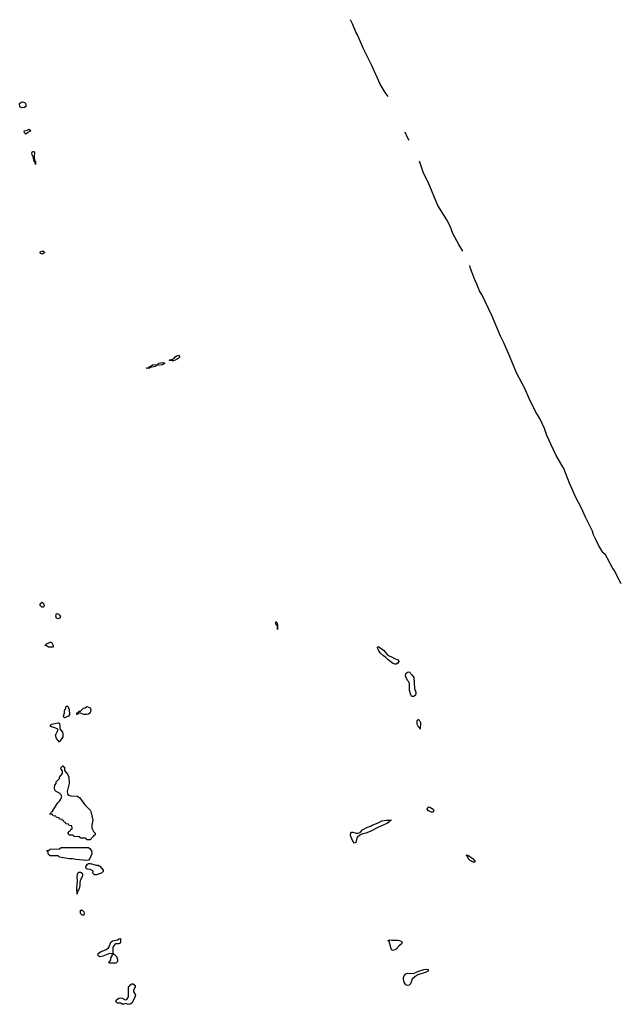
# Model space of a CAD drawing. Header units: inches. Extents: x 2886961 to 3052306, y 543424 to 918523.
# Tile 116 of 117: x 2962071 to 2969578, y 870715 to 882995. Entities that reach past the tile are written whole.
import ezdxf

# ---------------------------------------------------------------- set-up
doc = ezdxf.new("R2010")
doc.units = ezdxf.units.IN
doc.header["$MEASUREMENT"] = 0
doc.layers.add('C9867', color=7, linetype='Continuous')
doc.layers.add('C9868', color=7, linetype='Continuous')

msp = doc.modelspace()

# ---------------------------------------------------------------- linework, layer by layer
at = {"layer": 'C9867', "color": 6}
msp.add_lwpolyline([(2969578, 875960), (2969570, 875969), (2969488, 876128), (2969470, 876149), (2969403, 876283), (2969379, 876319), (2969348, 876350), (2969288, 876450), (2969265, 876505), (2969231, 876570), (2969217, 876617), (2969130, 876789), (2969081, 876901), (2969010, 877035), (2968930, 877216), (2968859, 877399), (2968770, 877550), (2968730, 877630), (2968650, 877809), (2968618, 877898), (2968562, 878022), (2968507, 878110), (2968430, 878270), (2968376, 878396), (2968270, 878592), (2968183, 878803), (2968117, 878957), (2968070, 879049), (2967964, 879304), (2967840, 879560), (2967810, 879613), (2967777, 879697), (2967750, 879749), (2967695, 879890), (2967686, 879928)], dxfattribs=at)
for points in [[(2963970, 878739), (2963943, 878743), (2963938, 878750), (2963979, 878761), (2964003, 878777), (2964010, 878790), (2964030, 878804), (2964051, 878810), (2964070, 878790), (2964050, 878770), (2964010, 878748), (2963990, 878739)], [(2963664, 878644), (2963649, 878650), (2963678, 878658), (2963687, 878653), (2963689, 878670), (2963706, 878674), (2963730, 878690), (2963790, 878695), (2963809, 878710), (2963850, 878719), (2963875, 878716), (2963881, 878710), (2963855, 878690), (2963776, 878684), (2963765, 878675), (2963765, 878670), (2963701, 878659), (2963690, 878650)], [(2962370, 875669), (2962346, 875670), (2962326, 875690), (2962326, 875710), (2962350, 875731), (2962370, 875712), (2962376, 875690)], [(2962550, 875523), (2962530, 875530), (2962523, 875557), (2962530, 875590), (2962550, 875587), (2962570, 875570), (2962582, 875550), (2962570, 875530)], [(2965290, 875389), (2965288, 875428), (2965282, 875442), (2965270, 875446), (2965267, 875470), (2965270, 875491), (2965275, 875475), (2965282, 875470), (2965282, 875462), (2965290, 875454)], [(2962490, 875168), (2962430, 875169), (2962407, 875187), (2962386, 875190), (2962402, 875198), (2962406, 875210), (2962435, 875225), (2962450, 875231), (2962470, 875231), (2962490, 875192)], [(2966770, 874956), (2966750, 874958), (2966723, 874970), (2966670, 875010), (2966641, 875041), (2966610, 875062), (2966570, 875099), (2966548, 875130), (2966538, 875150), (2966535, 875170), (2966550, 875176), (2966570, 875163), (2966610, 875130), (2966658, 875078), (2966681, 875061), (2966711, 875050), (2966746, 875026), (2966793, 875013), (2966800, 874990), (2966790, 874969)], [(2966970, 874554), (2966960, 874560), (2966953, 874573), (2966937, 874630), (2966935, 874715), (2966923, 874743), (2966910, 874755), (2966893, 874790), (2966887, 874813), (2966890, 874842), (2966910, 874856), (2966930, 874861), (2966970, 874819), (2966988, 874790), (2966996, 874656), (2967015, 874610), (2967016, 874590), (2967010, 874570), (2966990, 874556)], [(2962630, 874289), (2962626, 874290), (2962618, 874310), (2962629, 874350), (2962630, 874374), (2962649, 874411), (2962650, 874432), (2962670, 874434), (2962690, 874394), (2962691, 874329), (2962682, 874310)], [(2962870, 874329), (2962830, 874346), (2962810, 874346), (2962798, 874342), (2962790, 874329), (2962786, 874330), (2962786, 874350), (2962806, 874354), (2962809, 874371), (2962828, 874372), (2962868, 874410), (2962888, 874412), (2962911, 874431), (2962950, 874414), (2962958, 874390), (2962951, 874349), (2962930, 874334), (2962910, 874329)], [(2962570, 873986), (2962529, 874030), (2962518, 874070), (2962548, 874130), (2962547, 874147), (2962510, 874165), (2962470, 874175), (2962446, 874190), (2962468, 874210), (2962550, 874227), (2962565, 874225), (2962570, 874214), (2962573, 874193), (2962571, 874150), (2962606, 874110), (2962611, 874090), (2962611, 874050), (2962577, 874003)], [(2967070, 874146), (2967066, 874166), (2967050, 874168), (2967030, 874210), (2967030, 874254), (2967049, 874271), (2967056, 874256), (2967070, 874242), (2967072, 874230)], [(2962913, 872767), (2962906, 872770), (2962902, 872782), (2962890, 872786), (2962833, 872787), (2962826, 872790), (2962822, 872802), (2962810, 872806), (2962753, 872807), (2962746, 872810), (2962742, 872822), (2962730, 872826), (2962690, 872826), (2962682, 872842), (2962666, 872850), (2962682, 872858), (2962686, 872870), (2962702, 872878), (2962710, 872894), (2962722, 872898), (2962726, 872910), (2962722, 872942), (2962690, 872946), (2962682, 872962), (2962647, 872967), (2962642, 872982), (2962627, 872987), (2962622, 873002), (2962607, 873007), (2962602, 873022), (2962570, 873026), (2962562, 873042), (2962530, 873046), (2962522, 873062), (2962490, 873066), (2962482, 873082), (2962448, 873088), (2962450, 873094), (2962462, 873098), (2962470, 873114), (2962482, 873118), (2962488, 873132), (2962489, 873150), (2962502, 873158), (2962549, 873230), (2962569, 873250), (2962585, 873275), (2962598, 873310), (2962589, 873329), (2962569, 873349), (2962526, 873370), (2962510, 873386), (2962506, 873410), (2962508, 873450), (2962526, 873470), (2962528, 873490), (2962568, 873532), (2962569, 873550), (2962607, 873593), (2962607, 873627), (2962586, 873650), (2962588, 873670), (2962610, 873691), (2962618, 873678), (2962630, 873671), (2962631, 873631), (2962667, 873587), (2962683, 873550), (2962688, 873468), (2962662, 873370), (2962666, 873346), (2962673, 873333), (2962683, 873323), (2962710, 873314), (2962791, 873311), (2962822, 873290), (2962883, 873203), (2962950, 873136), (2962959, 873119), (2962986, 873010), (2962971, 872950), (2962973, 872910), (2962991, 872871), (2963011, 872850), (2963011, 872831), (2962998, 872822), (2962990, 872808), (2962950, 872768)], [(2967230, 873110), (2967210, 873112), (2967173, 873130), (2967155, 873150), (2967170, 873178), (2967190, 873174), (2967230, 873150), (2967240, 873130)], [(2966250, 872724), (2966230, 872749), (2966202, 872810), (2966197, 872830), (2966201, 872850), (2966210, 872863), (2966230, 872863), (2966270, 872848), (2966292, 872848), (2966320, 872860), (2966350, 872890), (2966410, 872925), (2966450, 872937), (2966471, 872951), (2966543, 872977), (2966590, 873002), (2966650, 873010), (2966712, 873010), (2966691, 873009), (2966686, 872990), (2966651, 872970), (2966539, 872921), (2966446, 872870), (2966391, 872850), (2966341, 872839), (2966314, 872826), (2966283, 872797), (2966272, 872770), (2966266, 872734)], [(2962910, 872509), (2962770, 872521), (2962730, 872529), (2962689, 872529), (2962566, 872550), (2962550, 872566), (2962450, 872569), (2962430, 872584), (2962422, 872622), (2962410, 872630), (2962410, 872634), (2962430, 872634), (2962450, 872652), (2962570, 872654), (2962590, 872672), (2962930, 872672), (2962950, 872656), (2962967, 872630), (2962971, 872590), (2962948, 872532), (2962930, 872513)], [(2963030, 872329), (2963006, 872330), (2962986, 872350), (2962989, 872370), (2962982, 872382), (2962950, 872397), (2962919, 872399), (2962902, 872410), (2962897, 872430), (2962917, 872463), (2962929, 872471), (2962950, 872471), (2963028, 872452), (2963050, 872451), (2963070, 872438), (2963098, 872410), (2963111, 872390), (2963112, 872370), (2963090, 872349)], [(2967750, 872489), (2967730, 872490), (2967690, 872510), (2967672, 872530), (2967659, 872559), (2967645, 872570), (2967650, 872585), (2967655, 872575), (2967671, 872570), (2967716, 872536), (2967730, 872530), (2967738, 872518), (2967750, 872510)], [(2962790, 872088), (2962784, 872170), (2962794, 872246), (2962789, 872311), (2962798, 872350), (2962810, 872362), (2962830, 872365), (2962850, 872352), (2962854, 872330), (2962851, 872310), (2962826, 872254), (2962821, 872230), (2962821, 872190), (2962810, 872146), (2962792, 872128)], [(2962870, 871829), (2962850, 871829), (2962830, 871848), (2962830, 871891), (2962850, 871891), (2962871, 871870), (2962876, 871850)], [(2963310, 871469), (2963270, 871469), (2963259, 871461), (2963234, 871430), (2963232, 871352), (2963242, 871342), (2963250, 871342), (2963281, 871310), (2963290, 871274), (2963290, 871248), (2963270, 871229), (2963188, 871228), (2963188, 871250), (2963202, 871258), (2963208, 871272), (2963210, 871294), (2963228, 871330), (2963226, 871346), (2963190, 871349), (2963110, 871316), (2963070, 871309), (2963057, 871317), (2963045, 871330), (2963049, 871351), (2963078, 871370), (2963150, 871398), (2963180, 871420), (2963189, 871431), (2963210, 871490), (2963230, 871506), (2963290, 871521), (2963310, 871532), (2963330, 871534), (2963331, 871490), (2963323, 871477)], [(2966714, 871514), (2966790, 871514), (2966812, 871512), (2966830, 871503), (2966843, 871490), (2966836, 871470), (2966800, 871440), (2966770, 871405), (2966730, 871386), (2966710, 871393), (2966680, 871500), (2966670, 871509), (2966670, 871512), (2966690, 871518)], [(2966910, 870950), (2966890, 870958), (2966881, 870970), (2966870, 870990), (2966860, 871030), (2966861, 871050), (2966868, 871070), (2966890, 871096), (2966910, 871105), (2966979, 871101), (2967024, 871116), (2967050, 871130), (2967115, 871150), (2967150, 871155), (2967170, 871150), (2967167, 871130), (2967131, 871110), (2967039, 871081), (2967000, 871060), (2966970, 871030), (2966947, 870970), (2966930, 870956)], [(2963435, 870715), (2963416, 870716), (2963390, 870726), (2963370, 870718), (2963350, 870718), (2963329, 870729), (2963290, 870729), (2963269, 870750), (2963279, 870770), (2963310, 870791), (2963330, 870795), (2963350, 870791), (2963387, 870773), (2963410, 870774), (2963428, 870810), (2963429, 870930), (2963457, 870963), (2963470, 870971), (2963489, 870971), (2963511, 870950), (2963511, 870930), (2963491, 870890), (2963492, 870872), (2963510, 870852), (2963515, 870830), (2963503, 870790), (2963470, 870729), (2963450, 870717)]]:
    msp.add_lwpolyline(points, close=True, dxfattribs=at)
at = {"layer": 'C9868', "color": 6}
for points in [[(2966667, 882036), (2966630, 882086), (2966570, 882189), (2966465, 882425), (2966359, 882630), (2966285, 882805), (2966270, 882829), (2966224, 882944), (2966210, 882969), (2966200, 882995)], [(2966932, 881490), (2966910, 881526), (2966883, 881591)], [(2967600, 880108), (2967550, 880190), (2967474, 880330), (2967441, 880421), (2967400, 880500), (2967290, 880679), (2967167, 880967), (2967110, 881079), (2967058, 881230)]]:
    msp.add_lwpolyline(points, dxfattribs=at)
for points in [[(2962097, 881897), (2962074, 881910), (2962071, 881949), (2962090, 881968), (2962111, 881971), (2962130, 881964), (2962143, 881950), (2962150, 881930), (2962146, 881914), (2962130, 881901)], [(2962150, 881569), (2962130, 881582), (2962128, 881610), (2962164, 881616), (2962191, 881630), (2962197, 881617), (2962210, 881609), (2962171, 881589)], [(2962270, 881189), (2962262, 881222), (2962250, 881226), (2962238, 881290), (2962230, 881298), (2962222, 881330), (2962230, 881351), (2962252, 881350), (2962258, 881338), (2962252, 881290), (2962258, 881238), (2962270, 881232)], [(2962350, 880070), (2962330, 880078), (2962325, 880090), (2962330, 880102), (2962346, 880110), (2962370, 880110), (2962385, 880090)]]:
    msp.add_lwpolyline(points, close=True, dxfattribs=at)

doc.saveas('drawing.dxf')
